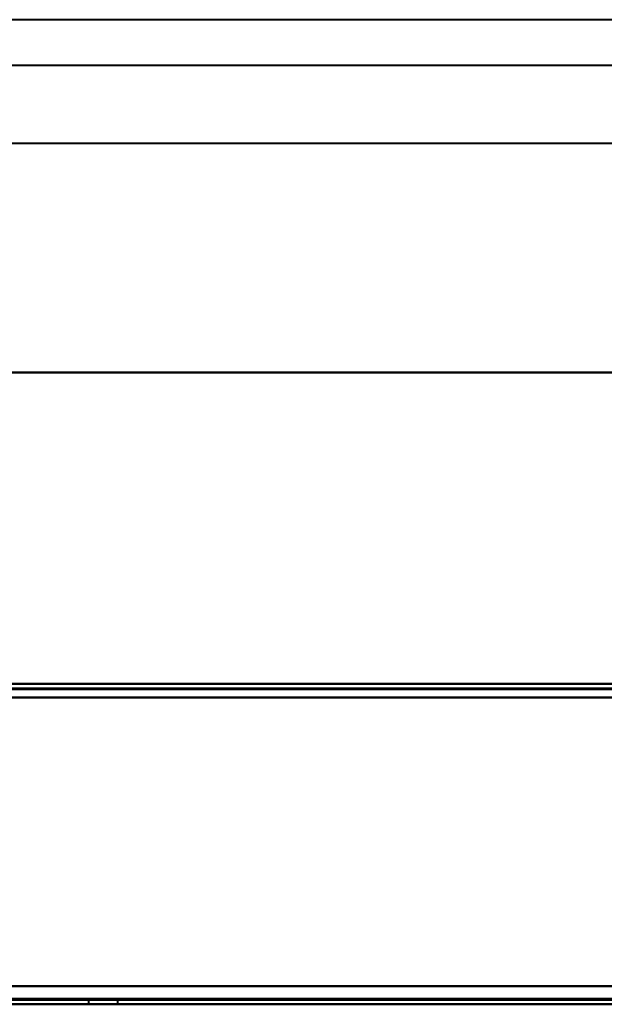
# Model space of a CAD drawing. Header units: millimetres. Extents: x -1041 to 1388, y -120 to 1250.
# Tile 81 of 85: x -172 to -108, y 828 to 936. Entities that reach past the tile are written whole.
import ezdxf

# ---------------------------------------------------------------- set-up
doc = ezdxf.new("R2010")
doc.units = ezdxf.units.MM
doc.layers.add('A-GENM', color=13, linetype='Continuous', lineweight=40)
doc.layers.add('G-IMPT', color=8, linetype='Continuous', lineweight=40)

# ---------------------------------------------------------------- blocks, each defined once
blk = doc.blocks.new('NEXA 400 CALQUES_dwg-748074-Droite')
at = {"layer": 'G-IMPT'}
for p, q in [((286.4, 863.37), (-249.4, 863.37)), ((-164.6, 828.87), (-164.6, 828.37)), ((-164.6, 828.87), (-161.4, 828.87)), ((-164.6, 828.87), (-161.4, 828.87)), ((-161.4, 828.87), (-164.6, 828.87)), ((-161.4, 828.87), (-164.6, 828.87)), ((-161.4, 828.37), (-161.4, 828.87)), ((286.4, 828.37), (-249.4, 828.37)), ((-248.9, 828.37), (285.9, 828.37)), ((-164.6, 828.37), (-161.4, 828.37)), ((-164.6, 828.37), (-163, 828.37)), ((-163, 828.37), (-164.6, 828.37)), ((-163, 828.37), (-161.4, 828.37)), ((-161.4, 828.37), (-163, 828.37))]:
    blk.add_line(p, q, dxfattribs=at)
at = {"layer": 'G-IMPT', "flags": 128}
for points in [[(-249.4, 863.37), (-115.45, 863.37), (18.5, 863.37), (152.45, 863.37), (286.4, 863.37)], [(286.4, 863.37), (152.45, 863.37), (18.5, 863.37), (-115.45, 863.37), (-249.4, 863.37)], [(-249.4, 863.37), (-115.45, 863.37), (18.5, 863.37), (152.45, 863.37), (286.4, 863.37)], [(286.4, 863.37), (152.45, 863.37), (18.5, 863.37), (-115.45, 863.37), (-249.4, 863.37)], [(286.4, 862.87), (152.45, 862.87), (18.5, 862.87), (-115.45, 862.87), (-249.4, 862.87)], [(-249.4, 862.87), (-115.45, 862.87), (18.5, 862.87), (152.45, 862.87), (286.4, 862.87)], [(286.4, 862.77), (152.45, 862.77), (18.5, 862.77), (-115.45, 862.77), (-249.4, 862.77)], [(-249.4, 862.77), (-115.45, 862.77), (18.5, 862.77), (152.45, 862.77), (286.4, 862.77)], [(-249.4, 862.77), (-115.45, 862.77), (18.5, 862.77), (152.45, 862.77), (286.4, 862.77)], [(286.4, 862.77), (152.45, 862.77), (18.5, 862.77), (-115.45, 862.77), (-249.4, 862.77)], [(286.4, 862.77), (152.45, 862.77), (18.5, 862.77), (-115.45, 862.77), (-249.4, 862.77)], [(-249.4, 862.77), (-115.45, 862.77), (18.5, 862.77), (152.45, 862.77), (286.4, 862.77)], [(285.9, 861.87), (152.2, 861.87), (18.5, 861.87), (-115.2, 861.87), (-248.9, 861.87)], [(-248.9, 861.87), (-115.2, 861.87), (18.5, 861.87), (152.2, 861.87), (285.9, 861.87)], [(285.9, 861.87), (152.2, 861.87), (18.5, 861.87), (-115.2, 861.87), (-248.9, 861.87)], [(-248.9, 861.87), (-115.2, 861.87), (18.5, 861.87), (152.2, 861.87), (285.9, 861.87)], [(285.9, 861.87), (152.2, 861.87), (18.5, 861.87), (-115.2, 861.87), (-248.9, 861.87)], [(285.9, 861.87), (152.2, 861.87), (18.5, 861.87), (-115.2, 861.87), (-248.9, 861.87)], [(-248.9, 861.87), (-115.2, 861.87), (18.5, 861.87), (152.2, 861.87), (285.9, 861.87)], [(-248.9, 861.87), (-115.2, 861.87), (18.5, 861.87), (152.2, 861.87), (285.9, 861.87)], [(286.4, 830.37), (152.45, 830.37), (18.5, 830.37), (-115.45, 830.37), (-249.4, 830.37)], [(-249.4, 830.37), (-115.45, 830.37), (18.5, 830.37), (152.45, 830.37), (286.4, 830.37)], [(-249.4, 830.37), (-115.45, 830.37), (18.5, 830.37), (152.45, 830.37), (286.4, 830.37)], [(286.4, 830.37), (152.45, 830.37), (18.5, 830.37), (-115.45, 830.37), (-249.4, 830.37)], [(285.9, 830.37), (152.2, 830.37), (18.5, 830.37), (-115.2, 830.37), (-248.9, 830.37)], [(-248.9, 830.37), (-115.2, 830.37), (18.5, 830.37), (152.2, 830.37), (285.9, 830.37)], [(-248.9, 830.37), (-115.2, 830.37), (18.5, 830.37), (152.2, 830.37), (285.9, 830.37)], [(285.9, 830.37), (152.2, 830.37), (18.5, 830.37), (-115.2, 830.37), (-248.9, 830.37)], [(-248.9, 828.97), (-115.2, 828.97), (18.5, 828.97), (152.2, 828.97), (285.9, 828.97)], [(285.9, 828.97), (152.2, 828.97), (18.5, 828.97), (-115.2, 828.97), (-248.9, 828.97)], [(285.9, 828.97), (152.2, 828.97), (18.5, 828.97), (-115.2, 828.97), (-248.9, 828.97)], [(-248.9, 828.97), (-115.2, 828.97), (18.5, 828.97), (152.2, 828.97), (285.9, 828.97)], [(-248.9, 828.97), (-115.2, 828.97), (18.5, 828.97), (152.2, 828.97), (285.9, 828.97)], [(285.9, 828.97), (152.2, 828.97), (18.5, 828.97), (-115.2, 828.97), (-248.9, 828.97)], [(285.9, 828.87), (152.2, 828.87), (18.5, 828.87), (-115.2, 828.87), (-248.9, 828.87)], [(-248.9, 828.87), (-115.2, 828.87), (18.5, 828.87), (152.2, 828.87), (285.9, 828.87)], [(-249.4, 828.37), (-115.45, 828.37), (18.5, 828.37), (152.45, 828.37), (286.4, 828.37)], [(286.4, 828.37), (152.45, 828.37), (18.5, 828.37), (-115.45, 828.37), (-249.4, 828.37)], [(-248.9, 828.37), (-115.2, 828.37), (18.5, 828.37), (152.2, 828.37), (285.9, 828.37)], [(285.9, 828.37), (152.2, 828.37), (18.5, 828.37), (-115.2, 828.37), (-248.9, 828.37)], [(-248.9, 828.37), (-115.2, 828.37), (18.5, 828.37), (152.2, 828.37), (285.9, 828.37)], [(-248.9, 828.37), (-115.2, 828.37), (18.5, 828.37), (152.2, 828.37), (285.9, 828.37)], [(285.9, 828.37), (152.2, 828.37), (18.5, 828.37), (-115.2, 828.37), (-248.9, 828.37)]]:
    blk.add_lwpolyline(points, dxfattribs=at)
blk = doc.blocks.new('Nexa Toit - 400-748087-Droite')
at = {"layer": 'A-GENM'}
for p, q in [((407.5, 935.87), (-407.5, 935.87)), ((407.5, 935.87), (-407.5, 935.87)), ((407.5, 930.87), (-407.5, 930.87)), ((407.5, 930.87), (-407.5, 930.87)), ((407.5, 922.37), (-407.5, 922.37)), ((407.5, 922.37), (-407.5, 922.37)), ((-407.5, 897.37), (407.5, 897.37)), ((407.5, 897.37), (-407.5, 897.37)), ((407.5, 897.37), (-407.5, 897.37)), ((-407.5, 897.37), (407.5, 897.37)), ((407.5, 863.37), (-407.5, 863.37)), ((-407.5, 863.37), (407.5, 863.37))]:
    blk.add_line(p, q, dxfattribs=at)

msp = doc.modelspace()

# ---------------------------------------------------------------- block references
at = {"layer": 'A-GENM'}
msp.add_blockref('Nexa Toit - 400-748087-Droite', (0, 0), dxfattribs=at)
at = {"layer": 'G-IMPT'}
msp.add_blockref('NEXA 400 CALQUES_dwg-748074-Droite', (0, 0), dxfattribs=at)

doc.saveas('drawing.dxf')
